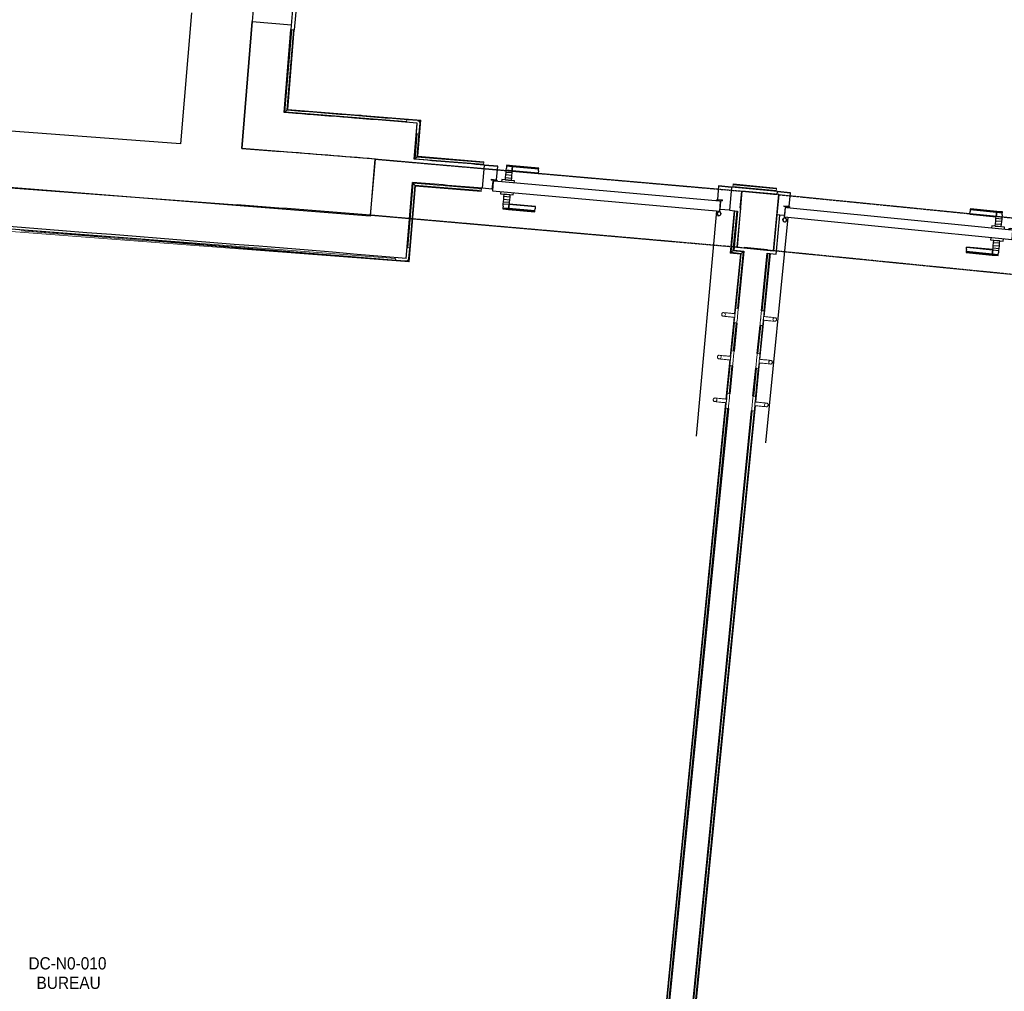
# Model space of a CAD drawing. Header units: millimetres. Extents: x -2845 to 74565, y -36590 to 13748.
# Tile 11 of 33: x 41794 to 45807, y -26512 to -22550. Entities that reach past the tile are written whole.
import ezdxf

# ---------------------------------------------------------------- set-up
doc = ezdxf.new("R2010")
doc.units = ezdxf.units.MM
doc.linetypes.add('Tiret', pattern=[2.5, 1.25, -1.25])
doc.linetypes.add('Tiret_2_', pattern=[2.5, 1.25, -1.25])
for name, color, linetype, lineweight in [('A-DETL-GENF', 7, 'Continuous', 18), ('A-DOOR', 7, 'Continuous', 25), ('A-FLOR', 7, 'Continuous', 25), ('A-FLOR-HRAL', 7, 'Continuous', 18), ('A-GLAZ', 7, 'Continuous', 25), ('A-WALL', 7, 'Continuous', 25), ('ESPACE', 7, 'Continuous', 30), ('I-WALL', 7, 'Continuous', 25), ('MOBILIER', 7, 'Continuous', 18), ('Q-SPCQ', 7, 'Continuous', 18)]:
    doc.layers.add(name, color=color, linetype=linetype, lineweight=lineweight)
doc.layers.add('A-DOOR-HDLN', color=5, linetype='Tiret', lineweight=25, true_color=0x0000ff)
doc.styles.add('Arial_3', font='arial.ttf', dxfattribs={"width": 0.9, "height": 50})

# ---------------------------------------------------------------- blocks, each defined once
blk = doc.blocks.new('Ouverture en rectangle - Ouverture en rectangle _100x207_-3508572-2021_015_1111_DCE_1_50_N0 FINI_CFO_AL SPE')
at = {"layer": 'A-DOOR-HDLN', "linetype": 'Tiret_2_'}
for p, q in [((-500, 115), (500, 115)), ((500, -115), (-500, -115))]:
    blk.add_line(p, q, dxfattribs=at)
blk = doc.blocks.new('Ouverture en rectangle - Ouverture en rectangle _150x207_-3217538-2021_015_1111_DCE_1_50_N0 FINI_CFO_AL SPE')
at = {"layer": 'A-DOOR-HDLN', "linetype": 'Tiret_2_'}
for p, q in [((-750, 115), (750, 115)), ((750, -115), (-750, -115))]:
    blk.add_line(p, q, dxfattribs=at)
blk = doc.blocks.new('B02_DC_STR_rvt-1-2021_015_1111_DCE_1_50_N0 FINI_CFO_AL SPE')
at = {"layer": 'A-WALL'}
for p, q in [((-10675.7, -22521.8), (-10720.2, -23056.8)), ((-10470.8, -23075.5), (-10427.8, -22557.4)), ((-10720.2, -23056.8), (-13655.2, -22837.2)), ((-13672.3, -23066.5), (-10489.9, -23304.7)), ((-9946.2, -23347.5), (-9926.2, -23118.4)), ((-8431.9, -23249.1), (-8451.9, -23478.2)), ((-8281.3, -23263.4), (-8431.9, -23249.1)), ((-8304.1, -23492.2), (-8281.3, -23263.4)), ((-8451.9, -23478.2), (-8304.1, -23492.2))]:
    blk.add_line(p, q, dxfattribs=at)
for radius, start, end in [(117983.7, 85.363219, 85.628539), (117753.7, 85.363931, 85.629269)]:
    blk.add_arc((-19463.8, -140716), radius, start, end, dxfattribs=at)
at = {"layer": 'A-DOOR', "color": 5, "lineweight": 25, "true_color": 0x0000ff}
for name, p, rotation in [('Ouverture en rectangle - Ouverture en rectangle _150x207_-3217538-2021_015_1111_DCE_1_50_N0 FINI_CFO_AL SPE', (-9189.1, -23298.3), 174.9989986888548), ('Ouverture en rectangle - Ouverture en rectangle _100x207_-3508572-2021_015_1111_DCE_1_50_N0 FINI_CFO_AL SPE', (-7795.2, -23427.3), 354.3185268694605)]:
    blk.add_blockref(name, p, dxfattribs=dict(at, rotation=rotation))
blk = doc.blocks.new('PRT_SIMPLE_HUI_58x68x48 - PRT_BOIS_1V_930x2040x40-V3-2021_015_1111_DCE_1_50_N0 FINI_CFO_AL SPE')
at = {"layer": 'A-DETL-GENF', "lineweight": 25}
h = blk.add_hatch(color=256, dxfattribs=at)
h.paths.add_polyline_path([(-496, -14.5), (-483.8, -12.8), (-484.4, -10.6), (-485.1, -11.7), (-496.1, -13.2), (-500.5, -13.6), (-500.5, -14.5)])
h.paths.add_polyline_path([(-485.1, -10.6), (-483.8, -9.7), (-488.8, -8), (-508.5, -8), (-508.5, -11.5), (-502, -11.5), (-502.1, -10.3), (-505.2, -10.3), (-505.2, -9.3), (-488.4, -9.4), (-485.2, -10.6)])
h = blk.add_hatch(color=256, dxfattribs=at)
h.paths.add_polyline_path([(430.5, -14.5), (430.4, -13.2), (425.8, -13.2), (415.1, -11.7), (413.8, -9.7), (413.8, -12.8), (426.2, -14.5)])
h.paths.add_polyline_path([(438.5, -11.5), (438.5, -8), (418.5, -8), (413.8, -9.7), (415.1, -10.6), (418.7, -9.3), (435.2, -9.3), (435.2, -10.3), (432, -10.5), (432, -11.5), (435.4, -11.5)])
at = {"layer": 'A-DETL-GENF'}
for p, q in [((-488.5, -8), (-508.5, -8)), ((-508.5, -8), (-508.5, -11.5)), ((-508.5, -11.5), (-502, -11.5)), ((-505.2, -10.3), (-505.2, -9.3)), ((-505.2, -9.3), (-488.7, -9.3)), ((-502, -10.3), (-505.2, -10.3)), ((-502, -11.5), (-502, -10.3)), ((-496.1, -13.2), (-500.5, -13.2)), ((-500.5, -13.2), (-500.5, -14.5)), ((-500.5, -14.5), (-496, -14.5)), ((-485.1, -11.7), (-496.1, -13.2)), ((-496, -14.5), (-483.8, -12.8)), ((-488.7, -9.3), (-485.1, -10.6)), ((-483.8, -9.7), (-488.5, -8)), ((-485.1, -10.6), (-485.1, -11.7)), ((-483.8, -12.8), (-483.8, -9.7)), ((418.5, -8), (413.8, -9.7)), ((413.8, -9.7), (413.8, -12.8)), ((413.8, -12.8), (426, -14.5)), ((415.1, -10.6), (418.7, -9.3)), ((415.1, -11.7), (415.1, -10.6)), ((426.1, -13.2), (415.1, -11.7)), ((438.5, -8), (418.5, -8)), ((418.7, -9.3), (435.2, -9.3)), ((426, -14.5), (430.5, -14.5)), ((430.5, -13.2), (426.1, -13.2)), ((430.5, -14.5), (430.5, -13.2)), ((435.2, -10.3), (432, -10.3)), ((432, -10.3), (432, -11.5)), ((432, -11.5), (438.5, -11.5)), ((435.2, -9.3), (435.2, -10.3)), ((438.5, -11.5), (438.5, -8))]:
    blk.add_line(p, q, dxfattribs=at)
at = {"layer": 'A-DOOR'}
for p, q in [((-427.1, 55), (-450.6, 55)), ((-450.6, 55), (-450.6, 54.5)), ((-450.6, 54.5), (-450.6, 50.4)), ((-427.1, 54.5), (-450.6, 54.5)), ((-450.6, 50.4), (-450.6, 43.3)), ((-427.1, 50.4), (-450.6, 50.4)), ((-450.6, 34), (-450.6, 43.3)), ((-319.6, 55), (-427.1, 55)), ((-427.1, 55), (-427.1, 54.5)), ((-427.1, 54.5), (-427.1, 55)), ((-427.1, 54.5), (-427.1, 50.4)), ((-319.6, 54.5), (-427.1, 54.5)), ((-427.1, 50.4), (-427.1, 54.5)), ((-427.1, 50.4), (-427.1, 43.3)), ((-319.6, 50.4), (-427.1, 50.4)), ((-427.1, 43.3), (-427.1, 50.4)), ((-427.1, 34), (-427.1, 43.3)), ((-427.1, 43.3), (-427.1, 34)), ((-319.6, 54.5), (-319.6, 55)), ((-319.6, 50.4), (-319.6, 54.5)), ((-319.6, 43.3), (-319.6, 50.4)), ((-319.6, 43.3), (-319.6, 34)), ((-450.6, 25.6), (-450.6, 34)), ((-427.1, 34), (-450.6, 34)), ((-450.6, 15.2), (-450.6, 25.6)), ((-427.1, 25.6), (-450.6, 25.6)), ((-450.6, 4.4), (-450.6, 15.2)), ((-427.1, 15.2), (-450.6, 15.2)), ((-450.6, -4), (-450.6, 4.4)), ((-450.6, 4.4), (-427.1, 4.4)), ((-427.1, 32.8), (-427.1, 34)), ((-319.6, 34), (-427.1, 34)), ((-427.1, 34), (-427.1, 25.6)), ((-427.1, 32.8), (-319.6, 32.8)), ((-427.1, 25.6), (-427.1, 15.2)), ((-427.1, 15.2), (-427.1, 4.4)), ((-427.1, 4.4), (-427.1, -4)), ((-319.6, 34), (-319.6, 32.8)), ((-499.5, -14.5), (-499.5, -54.5)), ((426, -14.5), (-496, -14.5)), ((-465.6, -5.5), (-465.6, -14.5)), ((-413.4, -5.5), (-465.6, -5.5)), ((-450.6, -4), (-450.6, -5)), ((-450.6, -5), (-427.1, -5)), ((-427.1, -5), (-427.1, -4)), ((-413.4, -14.5), (-413.4, -5.5)), ((430.5, -54.5), (430.5, -14.5)), ((-499.5, -54.5), (430.5, -54.5)), ((-465.6, -54.5), (-465.6, -63.5)), ((-465.6, -63.5), (-413.4, -63.5)), ((-427.1, -64), (-450.6, -64)), ((-450.6, -64), (-450.6, -65)), ((-450.6, -73.4), (-450.6, -65)), ((-450.6, -84.2), (-450.6, -73.4)), ((-427.1, -73.4), (-450.6, -73.4)), ((-427.1, -65), (-427.1, -64)), ((-427.1, -65), (-427.1, -73.4)), ((-427.1, -73.4), (-427.1, -84.2)), ((-413.4, -63.5), (-413.4, -54.5)), ((417, -54.5), (417, -977.5)), ((-450.6, -94.6), (-450.6, -84.2)), ((-450.6, -84.2), (-427.1, -84.2)), ((-450.6, -103), (-450.6, -94.6)), ((-450.6, -94.6), (-427.1, -94.6)), ((-450.6, -112.3), (-450.6, -103)), ((-450.6, -103), (-427.1, -103)), ((-450.6, -112.3), (-450.6, -119.4)), ((-450.6, -119.4), (-450.6, -123.5)), ((-450.6, -119.4), (-427.1, -119.4)), ((-427.1, -84.2), (-427.1, -94.6)), ((-427.1, -94.6), (-427.1, -103)), ((-427.1, -103), (-427.1, -101.8)), ((-319.6, -101.8), (-427.1, -101.8)), ((-427.1, -112.3), (-427.1, -103)), ((-427.1, -103), (-319.6, -103)), ((-427.1, -103), (-427.1, -112.3)), ((-427.1, -112.3), (-427.1, -119.4)), ((-427.1, -119.4), (-427.1, -112.3)), ((-427.1, -119.4), (-427.1, -123.5)), ((-427.1, -119.4), (-319.6, -119.4)), ((-427.1, -123.5), (-427.1, -119.4)), ((-319.6, -101.8), (-319.6, -103)), ((-319.6, -103), (-319.6, -112.3)), ((-319.6, -119.4), (-319.6, -112.3)), ((-319.6, -123.5), (-319.6, -119.4)), ((-450.6, -123.5), (-450.6, -124)), ((-450.6, -123.5), (-427.1, -123.5)), ((-450.6, -124), (-427.1, -124)), ((-427.1, -123.5), (-427.1, -124)), ((-427.1, -123.5), (-319.6, -123.5)), ((-427.1, -124), (-427.1, -123.5)), ((-427.1, -124), (-319.6, -124)), ((-319.6, -124), (-319.6, -123.5))]:
    blk.add_line(p, q, dxfattribs=at)
for radius, start, end in [(9.12, 155.8208, 180), (9.12, 180, 204.1792), (7.5, 360, 180), (7.5, 180, 360), (7.5, 180, 240), (7.5, 135, 165), (9.12, 111.9887, 120), (9.12, 240, 248.0113), (7.5, 60, 120), (7.5, 270, 0), (9.12, 60, 68.0113), (7.5, 0, 30), (9.12, 0, 24.1792)]:
    blk.add_arc((429, -65.5), radius, start, end, dxfattribs=at)
at = {"layer": 'Q-SPCQ'}
for p, q in [((430.5, -54.5), (403.5, -54.5)), ((430.5, -40.5), (430.5, -54.5))]:
    blk.add_line(p, q, dxfattribs=at)
blk = doc.blocks.new('PRT_SIMPLE_HUI_58x68x48 - PRT_BOIS_1V_930x2040x40-V4-2021_015_1111_DCE_1_50_N0 FINI_CFO_AL SPE')
at = {"layer": 'A-DETL-GENF', "lineweight": 25}
h = blk.add_hatch(color=256, dxfattribs=at)
h.paths.add_polyline_path([(-500.5, 14.5), (-500.4, 13.2), (-495.8, 13.2), (-485.1, 11.7), (-483.8, 9.7), (-483.8, 12.8), (-496.2, 14.5)])
h.paths.add_polyline_path([(-508.5, 11.5), (-508.5, 8), (-488.5, 8), (-483.8, 9.7), (-485.1, 10.6), (-488.7, 9.3), (-505.2, 9.3), (-505.2, 10.2), (-502, 10.6), (-502, 11.5), (-505.5, 11.5)])
h = blk.add_hatch(color=256, dxfattribs=at)
h.paths.add_polyline_path([(426, 14.5), (413.8, 12.8), (414.4, 10.5), (415.3, 11.7), (426.1, 13.2), (430.5, 13.6), (430.5, 14.5)])
h.paths.add_polyline_path([(415.1, 10.6), (413.8, 9.7), (418.9, 8), (438.5, 8), (438.5, 11.5), (432, 11.5), (432.1, 10.2), (435.2, 10.2), (435.2, 9.3), (418.4, 9.4), (415.2, 10.6)])
at = {"layer": 'A-DETL-GENF'}
for p, q in [((-508.5, 11.5), (-502, 11.5)), ((-508.5, 8), (-508.5, 11.5)), ((-488.5, 8), (-508.5, 8)), ((-505.2, 10.2), (-505.2, 9.3)), ((-502, 10.2), (-505.2, 10.2)), ((-505.2, 9.3), (-488.7, 9.3)), ((-502, 11.5), (-502, 10.2)), ((-500.5, 14.5), (-496, 14.5)), ((-500.5, 13.2), (-500.5, 14.5)), ((-496.1, 13.2), (-500.5, 13.2)), ((-485.1, 11.7), (-496.1, 13.2)), ((-496, 14.5), (-483.8, 12.8)), ((-488.7, 9.3), (-485.1, 10.6)), ((-483.8, 9.7), (-488.5, 8)), ((-485.1, 10.6), (-485.1, 11.7)), ((-483.8, 12.8), (-483.8, 9.7)), ((413.8, 12.8), (426, 14.5)), ((413.8, 9.7), (413.8, 12.8)), ((418.5, 8), (413.8, 9.7)), ((426.1, 13.2), (415.1, 11.7)), ((415.1, 11.7), (415.1, 10.6)), ((415.1, 10.6), (418.7, 9.3)), ((438.5, 8), (418.5, 8)), ((418.7, 9.3), (435.2, 9.3)), ((426, 14.5), (430.5, 14.5)), ((430.5, 13.2), (426.1, 13.2)), ((430.5, 14.5), (430.5, 13.2)), ((432, 11.5), (438.5, 11.5)), ((432, 10.2), (432, 11.5)), ((435.2, 10.2), (432, 10.2)), ((435.2, 9.3), (435.2, 10.2)), ((438.5, 11.5), (438.5, 8))]:
    blk.add_line(p, q, dxfattribs=at)
at = {"layer": 'A-DOOR'}
for p, q in [((417, 54.5), (417, 977.5)), ((-427.1, 124), (-450.6, 124)), ((-450.6, 124), (-450.6, 123.5)), ((-450.6, 123.5), (-450.6, 119.4)), ((-427.1, 123.5), (-450.6, 123.5)), ((-319.6, 124), (-427.1, 124)), ((-427.1, 124), (-427.1, 123.5)), ((-427.1, 123.5), (-427.1, 124)), ((-427.1, 123.5), (-427.1, 119.4)), ((-319.6, 123.5), (-427.1, 123.5)), ((-427.1, 119.4), (-427.1, 123.5)), ((-319.6, 123.5), (-319.6, 124)), ((-319.6, 119.4), (-319.6, 123.5)), ((-450.6, 119.4), (-450.6, 112.3)), ((-427.1, 119.4), (-450.6, 119.4)), ((-450.6, 103), (-450.6, 112.3)), ((-450.6, 94.6), (-450.6, 103)), ((-427.1, 103), (-450.6, 103)), ((-450.6, 84.2), (-450.6, 94.6)), ((-427.1, 94.6), (-450.6, 94.6)), ((-450.6, 73.4), (-450.6, 84.2)), ((-427.1, 84.2), (-450.6, 84.2)), ((-427.1, 119.4), (-427.1, 112.3)), ((-319.6, 119.4), (-427.1, 119.4)), ((-427.1, 112.3), (-427.1, 119.4)), ((-427.1, 103), (-427.1, 112.3)), ((-427.1, 112.3), (-427.1, 103)), ((-427.1, 101.8), (-427.1, 103)), ((-319.6, 103), (-427.1, 103)), ((-427.1, 103), (-427.1, 94.6)), ((-427.1, 101.8), (-319.6, 101.8)), ((-427.1, 94.6), (-427.1, 84.2)), ((-427.1, 84.2), (-427.1, 73.4)), ((-319.6, 112.3), (-319.6, 119.4)), ((-319.6, 112.3), (-319.6, 103)), ((-319.6, 103), (-319.6, 101.8)), ((-499.5, 54.5), (430.5, 54.5)), ((-499.5, 14.5), (-499.5, 54.5)), ((-465.6, 63.5), (-465.6, 54.5)), ((-413.4, 63.5), (-465.6, 63.5)), ((-450.6, 65), (-450.6, 73.4)), ((-450.6, 73.4), (-427.1, 73.4)), ((-450.6, 65), (-450.6, 64)), ((-450.6, 64), (-427.1, 64)), ((-427.1, 73.4), (-427.1, 65)), ((-427.1, 64), (-427.1, 65)), ((-413.4, 54.5), (-413.4, 63.5)), ((430.5, 54.5), (430.5, 14.5)), ((426, 14.5), (-496, 14.5)), ((-465.6, 14.5), (-465.6, 5.5)), ((-465.6, 5.5), (-413.4, 5.5)), ((-427.1, 5), (-450.6, 5)), ((-450.6, 5), (-450.6, 4)), ((-450.6, -4.4), (-450.6, 4)), ((-427.1, 4), (-427.1, 5)), ((-427.1, 4), (-427.1, -4.4)), ((-413.4, 5.5), (-413.4, 14.5)), ((-450.6, -15.2), (-450.6, -4.4)), ((-427.1, -4.4), (-450.6, -4.4)), ((-450.6, -25.6), (-450.6, -15.2)), ((-450.6, -15.2), (-427.1, -15.2)), ((-450.6, -34), (-450.6, -25.6)), ((-450.6, -25.6), (-427.1, -25.6)), ((-450.6, -43.3), (-450.6, -34)), ((-450.6, -34), (-427.1, -34)), ((-427.1, -4.4), (-427.1, -15.2)), ((-427.1, -15.2), (-427.1, -25.6)), ((-427.1, -25.6), (-427.1, -34)), ((-427.1, -34), (-427.1, -32.8)), ((-319.6, -32.8), (-427.1, -32.8)), ((-427.1, -43.3), (-427.1, -34)), ((-427.1, -34), (-319.6, -34)), ((-427.1, -34), (-427.1, -43.3)), ((-319.6, -32.8), (-319.6, -34)), ((-319.6, -34), (-319.6, -43.3)), ((-450.6, -43.3), (-450.6, -50.4)), ((-450.6, -50.4), (-450.6, -54.5)), ((-450.6, -50.4), (-427.1, -50.4)), ((-450.6, -54.5), (-450.6, -55)), ((-450.6, -54.5), (-427.1, -54.5)), ((-450.6, -55), (-427.1, -55)), ((-427.1, -43.3), (-427.1, -50.4)), ((-427.1, -50.4), (-427.1, -43.3)), ((-427.1, -50.4), (-427.1, -54.5)), ((-427.1, -50.4), (-319.6, -50.4)), ((-427.1, -54.5), (-427.1, -50.4)), ((-427.1, -54.5), (-427.1, -55)), ((-427.1, -54.5), (-319.6, -54.5)), ((-427.1, -55), (-427.1, -54.5)), ((-427.1, -55), (-319.6, -55)), ((-319.6, -50.4), (-319.6, -43.3)), ((-319.6, -54.5), (-319.6, -50.4)), ((-319.6, -55), (-319.6, -54.5))]:
    blk.add_line(p, q, dxfattribs=at)
for radius, start, end in [(9.12, 155.8208, 180), (9.12, 180, 204.1792), (7.5, 360, 180), (7.5, 120, 180), (7.5, 180, 360), (7.5, 195, 225), (9.12, 111.9887, 120), (9.12, 240, 248.0113), (7.5, 240, 300), (7.5, 0, 90), (9.12, 291.9887, 300), (7.5, 330, 0), (9.12, 335.8208, 0)]:
    blk.add_arc((429, 65.5), radius, start, end, dxfattribs=at)
at = {"layer": 'Q-SPCQ'}
for p, q in [((430.5, 54.5), (403.5, 54.5)), ((430.5, 40.5), (430.5, 54.5))]:
    blk.add_line(p, q, dxfattribs=at)
blk = doc.blocks.new('Garde-corps - Garde-corps-508221-2021_015_1111_DCE_1_50_N0 FINI_CFO_AL SPE')
at = {"layer": 'A-FLOR-HRAL'}
for p, q in [((-10294.8, -22925.5), (-10267, -22590.8)), ((-10287.1, -22919), (-10259.9, -22591.4)), ((-10285.3, -22917.4), (-10258.2, -22591.5)), ((-10283.5, -22915.9), (-10256.6, -22591.7)), ((-10230.2, -22933.6), (-10298.1, -22928.3)), ((-9797.4, -22965.4), (-10294.8, -22925.5)), ((-9741, -22959.4), (-10283.5, -22915.9)), ((-10074.4, -22942.9), (-10244, -22929.5)), ((-9984.2, -22939.6), (-10012.2, -22937.4)), ((-9800.1, -22965.1), (-9972.7, -22951.1)), ((-9754.7, -23108.6), (-9742.7, -22960.9)), ((-9744.6, -22962.5), (-9753.8, -22961.8)), ((-9752.9, -23107.1), (-9741, -22959.4)), ((-9744.6, -22962.5), (-9747.5, -22965)), ((-9745.4, -22971.7), (-9744.6, -22962.5)), ((-9764.3, -23116.8), (-9756, -23014.2)), ((-9756.6, -23110.2), (-9748.7, -23012.4)), ((-9756.6, -23110.2), (-9764.3, -23116.8)), ((-9484.5, -23132.3), (-9756.6, -23110.2)), ((-9484.3, -23130.6), (-9754.7, -23108.6)), ((-9484.2, -23128.9), (-9752.9, -23107.1)), ((-9485.1, -23139.4), (-9764.3, -23116.8)), ((-9485.3, -23142.4), (-9485.1, -23139.4)), ((-9484.5, -23132.3), (-9485.1, -23139.4)), ((-9484.3, -23130.6), (-9484.5, -23132.3)), ((-9484.3, -23130.6), (-9484.2, -23128.9))]:
    blk.add_line(p, q, dxfattribs=at)
at = {"layer": 'A-FLOR-HRAL', "flags": 128}
for points in [[(-10294.8, -22925.5), (-10295, -22925.6), (-10295.3, -22925.9), (-10295.7, -22926.3), (-10296.3, -22926.8), (-10296.8, -22927.3), (-10297.5, -22927.8), (-10298.1, -22928.3)], [(-10287.1, -22919), (-10291, -22922.3), (-10294.8, -22925.5)], [(-10283.5, -22915.9), (-10283.5, -22915.9), (-10283.6, -22916), (-10283.7, -22916.1), (-10283.9, -22916.3), (-10284.2, -22916.5), (-10284.4, -22916.7), (-10284.6, -22916.9), (-10284.8, -22917), (-10285.1, -22917.2), (-10285.3, -22917.4)]]:
    blk.add_lwpolyline(points, dxfattribs=at)
at = {"layer": 'A-FLOR-HRAL'}
for radius, start, end in [(118153.9, 85.305798, 85.545501), (118155.6, 85.280726, 85.544652), (118143.7, 85.364067, 85.484446)]:
    blk.add_arc((-19463.8, -140716), radius, start, end, dxfattribs=at)
for points, knots in [([(-9741, -22959.4), (-9741, -22959.4), (-9741, -22959.4), (-9741.1, -22959.5), (-9741.2, -22959.6), (-9741.3, -22959.7), (-9741.5, -22959.9), (-9741.6, -22960), (-9741.9, -22960.2), (-9742.1, -22960.4), (-9742.3, -22960.5), (-9742.5, -22960.7), (-9742.6, -22960.9), (-9742.7, -22960.9)], [0.075, 0.075, 0.075, 0.075, 0.15, 0.2125, 0.275, 0.35, 0.425, 0.5, 0.6, 0.7, 0.775, 0.85, 1, 1, 1, 1]), ([(-9752.9, -23107.1), (-9752.9, -23107.1), (-9753, -23107.2), (-9753.1, -23107.3), (-9753.3, -23107.4), (-9753.4, -23107.6), (-9753.6, -23107.7), (-9753.8, -23107.8), (-9753.9, -23107.9), (-9754, -23108), (-9754.1, -23108.2), (-9754.3, -23108.3), (-9754.4, -23108.4), (-9754.6, -23108.5), (-9754.7, -23108.6), (-9754.7, -23108.6)], [0.1, 0.1, 0.1, 0.1, 0.2, 0.3, 0.4, 0.475, 0.55, 0.6, 0.65, 0.7, 0.75, 0.8, 0.85, 0.9, 1, 1, 1, 1]), ([(-9764.3, -23116.8), (-9764.3, -23116.8), (-9764.3, -23116.8), (-9764.5, -23117), (-9764.7, -23117.1), (-9764.9, -23117.3), (-9765.1, -23117.4), (-9765.3, -23117.6), (-9765.5, -23117.8), (-9765.8, -23118.1), (-9766.1, -23118.3), (-9766.3, -23118.5), (-9766.5, -23118.7), (-9766.7, -23118.8)], [0, 0, 0, 0, 0.1666667, 0.25, 0.3333333, 0.4166667, 0.4583333, 0.5, 0.5833333, 0.6666667, 0.7083333, 0.75, 0.8333333, 0.8333333, 0.8333333, 0.8333333])]:
    blk.add_open_spline(points, degree=3, knots=knots, dxfattribs=at)
blk = doc.blocks.new('Garde-corps - Garde-corps-508649-2021_015_1111_DCE_1_50_N0 FINI_CFO_AL SPE')
at = {"layer": 'A-FLOR-HRAL'}
for p, q in [((-8469.1, -23230), (-8469.4, -23233)), ((-8469.1, -23230), (-8468.4, -23223)), ((-8292, -23246.8), (-8469.1, -23230)), ((-8468.4, -23223), (-8468.2, -23221.2)), ((-8291.3, -23239.7), (-8468.4, -23223)), ((-8468.1, -23219.6), (-8468.2, -23221.2)), ((-8291.2, -23237.9), (-8468.2, -23221.2)), ((-8291, -23236.3), (-8468.1, -23219.6)), ((-8292.3, -23249.7), (-8292, -23246.8)), ((-8291.3, -23239.7), (-8292, -23246.8)), ((-8291.2, -23237.9), (-8291.3, -23239.7)), ((-8291.2, -23237.9), (-8291, -23236.3))]:
    blk.add_line(p, q, dxfattribs=at)
blk = doc.blocks.new('Garde-corps - Garde-corps-510088-2021_015_1111_DCE_1_50_N0 FINI_CFO_AL SPE')
at = {"layer": 'A-FLOR-HRAL'}
for p, q in [((-8349.4, -23737.2), (-8326.2, -23502.7)), ((-8342.8, -23760.5), (-8317.3, -23503.6)), ((-8342.4, -23738.5), (-8319.1, -23503.4)), ((-8341.2, -23760.6), (-8315.7, -23503.7)), ((-8360.1, -23934.6), (-8344.3, -23775.4)), ((-8358.5, -23934.8), (-8342.7, -23775.5)), ((-8366.7, -23911.3), (-8355.4, -23796.9)), ((-8359.7, -23912.7), (-8348.2, -23796.9)), ((-8377.4, -24108.8), (-8361.6, -23949.5)), ((-8375.7, -24108.9), (-8359.9, -23949.7)), ((-8384, -24085.5), (-8372.6, -23971)), ((-8377, -24086.8), (-8365.5, -23971.1)), ((-8937, -29660.7), (-8389.9, -24145.2)), ((-8929.2, -29654.3), (-8382.7, -24145.2)), ((-8927.3, -29652.7), (-8378.9, -24123.7)), ((-8925.5, -29651.2), (-8377.2, -24123.8))]:
    blk.add_line(p, q, dxfattribs=at)
blk = doc.blocks.new('Garde-corps - Garde-corps-510192-2021_015_1111_DCE_1_50_N0 FINI_CFO_AL SPE')
at = {"layer": 'A-FLOR-HRAL'}
for p, q in [((-9793.8, -23480.5), (-9772.4, -23216.7)), ((-9791, -23534.4), (-9765.8, -23224.4)), ((-9789.4, -23536.3), (-9764.3, -23226.3)), ((-9787.9, -23538), (-9762.7, -23228.1)), ((-9772.4, -23216.7), (-9494, -23240)), ((-9772.4, -23216.7), (-9763.1, -23217.5)), ((-9762.7, -23228.1), (-9494.9, -23250.5)), ((-9503.3, -23239.2), (-9494, -23240)), ((-9494.8, -23248.9), (-9494.9, -23250.5)), ((-9494.8, -23248.9), (-9494.6, -23247.1)), ((-9494.6, -23247.1), (-9494, -23240)), ((-9494, -23240), (-9493.8, -23237)), ((-13001.8, -23280.8), (-9843.9, -23523.1)), ((-12992, -23292), (-9787.9, -23538)), ((-8464, -23329), (-8480.2, -23501.6)), ((-8462.4, -23329.1), (-8478.4, -23500.1)), ((-8460.6, -23329.3), (-8476.5, -23498.5)), ((-8453.5, -23330), (-8468.8, -23492.2)), ((-8480.2, -23501.6), (-8438.5, -23505.7)), ((-8478.4, -23500.1), (-8436.7, -23504.2)), ((-8476.5, -23498.5), (-8468.8, -23492.2)), ((-8476.5, -23498.5), (-8434.8, -23502.7)), ((-8468.8, -23492.2), (-8427, -23496.3)), ((-8438.5, -23505.7), (-8462.6, -23748.6)), ((-8436.7, -23504.2), (-8461, -23748.7)), ((-8434.8, -23502.7), (-8457.1, -23727.1)), ((-8427, -23496.3), (-8449.9, -23727.2)), ((-8434.8, -23502.7), (-8427, -23496.3)), ((-9791, -23534.4), (-9794, -23530.9)), ((-8464.1, -23763.5), (-8479.9, -23922.7)), ((-8462.5, -23763.7), (-8478.3, -23922.9)), ((-8462.9, -23785.6), (-8474.4, -23901.3)), ((-8455.9, -23786.9), (-8467.2, -23901.4)), ((-8481.4, -23937.6), (-8497.2, -24096.9)), ((-8479.7, -23937.8), (-8495.5, -24097)), ((-8480.2, -23959.7), (-8491.6, -24075.4)), ((-8473.1, -23961.1), (-8484.5, -24075.5)), ((-8498.7, -24111.8), (-9046.9, -29639.2)), ((-8497, -24112), (-9045.4, -29641)), ((-8497.4, -24133.9), (-9043.9, -29642.9)), ((-8490.4, -24135.2), (-9037.5, -29650.7))]:
    blk.add_line(p, q, dxfattribs=at)
at = {"layer": 'A-FLOR-HRAL', "flags": 128}
for points in [[(-9765.8, -23224.4), (-9769.1, -23220.6), (-9772.4, -23216.7)], [(-9787.9, -23538), (-9787.9, -23538), (-9788, -23537.9), (-9788.1, -23537.8), (-9788.3, -23537.6), (-9788.4, -23537.4), (-9788.6, -23537.1), (-9788.8, -23536.9), (-9789, -23536.7), (-9789.2, -23536.5), (-9789.4, -23536.3)]]:
    blk.add_lwpolyline(points, dxfattribs=at)
at = {"layer": 'A-FLOR-HRAL'}
for centre, radius, start, end in [((-19463.8, -140716), 117891.1, 85.149101, 85.281386), ((-19463.8, -140716), 117889.4, 85.149101, 85.280538), ((-19463.8, -140716), 117887.7, 85.149101, 85.279742), ((-29991.5, -265654.3), 242961.1, 85.230746, 85.988589), ((-29991.5, -265654.3), 242957.8, 85.229948, 85.604054), ((-29991.5, -265654.3), 242959.4, 85.230335, 85.456227)]:
    blk.add_arc(centre, radius, start, end, dxfattribs=at)
for points, knots in [([(-9772.4, -23216.7), (-9772.4, -23216.7), (-9772.4, -23216.7), (-9772.4, -23216.7), (-9772.5, -23216.6), (-9772.5, -23216.5), (-9772.6, -23216.5), (-9772.7, -23216.4), (-9772.7, -23216.3), (-9772.8, -23216.2), (-9772.9, -23216.1), (-9773, -23216), (-9773.1, -23215.8), (-9773.2, -23215.7), (-9773.3, -23215.6), (-9773.5, -23215.4), (-9773.6, -23215.3), (-9773.7, -23215.2), (-9773.9, -23215), (-9774.2, -23214.6), (-9774.6, -23214.1), (-9774.9, -23213.7), (-9775.1, -23213.5)], [0, 0, 0, 0, 0.071429, 0.107143, 0.142857, 0.178571, 0.214286, 0.25, 0.285714, 0.321429, 0.357143, 0.392857, 0.428571, 0.464286, 0.5, 0.535714, 0.571429, 0.607143, 0.642857, 0.714286, 0.857143, 1, 1, 1, 1]), ([(-9762.7, -23228.1), (-9762.7, -23228.1), (-9762.8, -23228), (-9762.8, -23228), (-9762.9, -23227.9), (-9763, -23227.7), (-9763.2, -23227.6), (-9763.3, -23227.4), (-9763.5, -23227.2), (-9763.7, -23227), (-9763.9, -23226.8), (-9764, -23226.5), (-9764.2, -23226.4), (-9764.3, -23226.3)], [0.075, 0.075, 0.075, 0.075, 0.15, 0.2125, 0.275, 0.35, 0.425, 0.5, 0.6, 0.7, 0.775, 0.85, 1, 1, 1, 1]), ([(-8480.2, -23501.6), (-8480.2, -23501.6), (-8480.2, -23501.5), (-8480.1, -23501.4), (-8479.9, -23501.3), (-8479.7, -23501.2), (-8479.5, -23501), (-8479.4, -23500.9), (-8479.3, -23500.8), (-8479.1, -23500.7), (-8479, -23500.6), (-8478.9, -23500.5), (-8478.7, -23500.4), (-8478.6, -23500.2), (-8478.5, -23500.2), (-8478.4, -23500.1)], [0.1, 0.1, 0.1, 0.1, 0.2, 0.3, 0.4, 0.475, 0.55, 0.6, 0.65, 0.7, 0.75, 0.8, 0.85, 0.9, 1, 1, 1, 1]), ([(-8468.8, -23492.2), (-8468.8, -23492.1), (-8468.7, -23492.1), (-8468.5, -23492), (-8468.3, -23491.8), (-8468.1, -23491.6), (-8468, -23491.5), (-8467.8, -23491.3), (-8467.5, -23491.1), (-8467.2, -23490.9), (-8467, -23490.7), (-8466.7, -23490.4), (-8466.2, -23490), (-8465.8, -23489.7), (-8465.5, -23489.5)], [0, 0, 0, 0, 0.166667, 0.25, 0.333333, 0.416667, 0.458333, 0.5, 0.583333, 0.666667, 0.708333, 0.75, 0.833333, 1, 1, 1, 1]), ([(-8438.5, -23505.7), (-8438.5, -23505.7), (-8438.5, -23505.7), (-8438.4, -23505.6), (-8438.2, -23505.4), (-8438, -23505.3), (-8437.9, -23505.2), (-8437.7, -23505), (-8437.6, -23504.9), (-8437.4, -23504.8), (-8437.3, -23504.7), (-8437.2, -23504.6), (-8437.1, -23504.5), (-8436.9, -23504.4), (-8436.8, -23504.3), (-8436.7, -23504.2)], [0.1, 0.1, 0.1, 0.1, 0.2, 0.3, 0.4, 0.475, 0.55, 0.6, 0.65, 0.7, 0.75, 0.8, 0.85, 0.9, 1, 1, 1, 1]), ([(-8427, -23496.3), (-8427, -23496.3), (-8427, -23496.2), (-8426.8, -23496.1), (-8426.6, -23495.9), (-8426.4, -23495.8), (-8426.2, -23495.6), (-8426, -23495.5), (-8425.8, -23495.2), (-8425.5, -23495), (-8425.2, -23494.8), (-8424.9, -23494.6), (-8424.5, -23494.2), (-8424, -23493.8), (-8423.8, -23493.6)], [0, 0, 0, 0, 0.166667, 0.25, 0.333333, 0.416667, 0.458333, 0.5, 0.583333, 0.666667, 0.708333, 0.75, 0.833333, 1, 1, 1, 1])]:
    blk.add_open_spline(points, degree=3, knots=knots, dxfattribs=at)
blk = doc.blocks.new('61_CADRE HABILLAGE MEUNUISERIE - 0_65x1_01-528671-2021_015_1111_DCE_1_50_N0 FINI_CFO_AL SPE')
at = {"layer": 'A-GLAZ'}
for p, q in [((340, 160), (-340, 160)), ((-340, 160), (-340, 0)), ((340, 160), (340, 0)), ((360, 0), (-360, 0)), ((-360, 0), (-360, -15)), ((360, 0), (360, -15)), ((-360, -15), (360, -15))]:
    blk.add_line(p, q, dxfattribs=at)
blk = doc.blocks.new('1010_PROTECTION  D_ANGLE - 1010_PROTECTION  D_ANGLE-534363-2021_015_1111_DCE_1_50_N0 FINI_CFO_AL SPE')
at = {"layer": 'Q-SPCQ'}
for p, q in [((-10, 40), (-10, 0)), ((0, 0), (0, 40)), ((40, 0), (0, 0)), ((0, -10), (40, -10))]:
    blk.add_line(p, q, dxfattribs=at)
for centre, radius, start, end in [((-5, 40), 5, 360, 180), ((0, 0), 10, 180, 270), ((40, -5), 5, 270, 90)]:
    blk.add_arc(centre, radius, start, end, dxfattribs=at)
blk = doc.blocks.new('72_PATERE_HEWI SERIE 477 - Colour - 92 Anthracite grey-566101-2021_015_1111_DCE_1_50_N0 FINI_CFO_AL SPE')
at = {"layer": 'A-DETL-GENF'}
for p, q in [((-10398.4, -18776.9), (-10398.6, -18778.1)), ((-10398.6, -18778.1), (-10398.6, -18779.4)), ((-10398.6, -18779.4), (-10398.4, -18780.7)), ((-10397.9, -18775.6), (-10398.4, -18776.9)), ((-10397.3, -18774.5), (-10397.9, -18775.6)), ((-10396.4, -18773.5), (-10397.3, -18774.5)), ((-10395.4, -18772.7), (-10396.4, -18773.5)), ((-10394.3, -18772), (-10395.4, -18772.7)), ((-10392.6, -18771.5), (-10394.3, -18772)), ((-10391.1, -18771.4), (-10392.6, -18771.5)), ((-10384.9, -18772), (-10391.1, -18771.4)), ((-10391.1, -18771.4), (-10387.7, -18772.2)), ((-10387.7, -18772.2), (-10391.1, -18771.4)), ((-10387.7, -18772.2), (-10385.4, -18774.1)), ((-10385.4, -18774.1), (-10387.7, -18772.2)), ((-10385.4, -18774.1), (-10384, -18776.8)), ((-10384, -18776.8), (-10385.4, -18774.1)), ((-10381.2, -18772.3), (-10384.9, -18772)), ((-10383.7, -18779.6), (-10384.5, -18782.3)), ((-10384.5, -18782.3), (-10383.7, -18779.6)), ((-10384, -18776.8), (-10383.7, -18779.6)), ((-10383.7, -18779.6), (-10384, -18776.8)), ((-10374.6, -18773), (-10381.2, -18772.3)), ((-10370.3, -18773.4), (-10374.6, -18773)), ((-10365.9, -18773.9), (-10370.3, -18773.4)), ((-10361.6, -18774.3), (-10365.9, -18773.9)), ((-10357.2, -18774.7), (-10361.6, -18774.3)), ((-10352.9, -18775.2), (-10357.2, -18774.7)), ((-10348.5, -18775.6), (-10352.9, -18775.2)), ((-10344.2, -18776), (-10348.5, -18775.6)), ((-10343.6, -18770.8), (-10345.1, -18785.5)), ((-10344.6, -18780.8), (-10344.4, -18778.2)), ((-10344.4, -18778.2), (-10344.2, -18776)), ((-10342.8, -18762.6), (-10343.6, -18770.8)), ((-10342.3, -18757.7), (-10342.8, -18762.6)), ((-10342.2, -18756.2), (-10342.3, -18757.7)), ((-10342.1, -18755.1), (-10342.2, -18756.2)), ((-10340.4, -18753.8), (-10342.1, -18755.1)), ((-10331, -18754.7), (-10340.4, -18753.8)), ((-10333.7, -18782.1), (-10333.3, -18778.3)), ((-10333.3, -18778.3), (-10332.9, -18774.4)), ((-10332.9, -18774.4), (-10332.6, -18770.7)), ((-10332.6, -18770.7), (-10332.2, -18767.2)), ((-10332.2, -18767.2), (-10331.8, -18762.8)), ((-10331.8, -18762.8), (-10331, -18754.7)), ((-10398.4, -18780.7), (-10398, -18782)), ((-10398, -18782), (-10397.4, -18783.1)), ((-10397.4, -18783.1), (-10396.5, -18784.1)), ((-10396.5, -18784.1), (-10395.5, -18785)), ((-10395.5, -18785), (-10394.4, -18785.6)), ((-10394.4, -18785.6), (-10393.3, -18786.1)), ((-10393.3, -18786.1), (-10391.9, -18786.3)), ((-10389.1, -18786.1), (-10391.9, -18786.3)), ((-10391.9, -18786.3), (-10389.1, -18786.1)), ((-10391.9, -18786.3), (-10386.3, -18786.9)), ((-10386.4, -18784.7), (-10389.1, -18786.1)), ((-10389.1, -18786.1), (-10386.4, -18784.7)), ((-10384.5, -18782.3), (-10386.4, -18784.7)), ((-10386.4, -18784.7), (-10384.5, -18782.3)), ((-10386.3, -18786.9), (-10382.7, -18787.3)), ((-10382.7, -18787.3), (-10376.1, -18787.9)), ((-10376.1, -18787.9), (-10371.8, -18788.3)), ((-10371.8, -18788.3), (-10367.4, -18788.8)), ((-10367.4, -18788.8), (-10363.1, -18789.2)), ((-10363.1, -18789.2), (-10358.7, -18789.6)), ((-10358.7, -18789.6), (-10354.3, -18790.1)), ((-10354.3, -18790.1), (-10350, -18790.5)), ((-10350, -18790.5), (-10345.6, -18790.9)), ((-10347.6, -18810.7), (-10347.7, -18811.7)), ((-10347.7, -18811.7), (-10346.4, -18813.5)), ((-10347.5, -18809.8), (-10347.6, -18810.7)), ((-10347.2, -18806.7), (-10347.5, -18809.8)), ((-10346.8, -18802.5), (-10347.2, -18806.7)), ((-10346.4, -18799), (-10346.8, -18802.5)), ((-10346.1, -18795.2), (-10346.4, -18799)), ((-10346.4, -18813.5), (-10341.6, -18813.9)), ((-10345.7, -18791.4), (-10346.1, -18795.2)), ((-10345.1, -18785.5), (-10345.7, -18791.4)), ((-10345.6, -18790.9), (-10345.4, -18788.8)), ((-10345.4, -18788.8), (-10345.2, -18786.1)), ((-10345.2, -18786.1), (-10344.9, -18783.5)), ((-10344.9, -18783.5), (-10344.6, -18780.8)), ((-10341.6, -18813.9), (-10336.9, -18814.4)), ((-10336.9, -18814.4), (-10336.2, -18807.6)), ((-10336.2, -18807.6), (-10335.8, -18803.7)), ((-10335.8, -18803.7), (-10334.8, -18793.4)), ((-10334.8, -18793.4), (-10334.4, -18789.6)), ((-10334.4, -18789.6), (-10334.2, -18787)), ((-10334.2, -18787), (-10333.9, -18784.6)), ((-10333.9, -18784.6), (-10333.7, -18782.1))]:
    blk.add_line(p, q, dxfattribs=at)
blk = doc.blocks.new('72_PATERE_HEWI SERIE 477 - Colour - 92 Anthracite grey-568995-2021_015_1111_DCE_1_50_N0 FINI_CFO_AL SPE')
at = {"layer": 'A-DETL-GENF'}
for p, q in [((-10238, -18780.1), (-10238.4, -18783.8)), ((-10237.7, -18776.6), (-10238, -18780.1)), ((-10237.2, -18772.2), (-10237.7, -18776.6)), ((-10236.4, -18764.1), (-10237.2, -18772.2)), ((-10227, -18765), (-10236.4, -18764.1)), ((-10227.2, -18782.3), (-10226.4, -18774.1)), ((-10225.6, -18766.7), (-10227, -18765)), ((-10226.4, -18774.1), (-10225.9, -18769.3)), ((-10225.9, -18769.3), (-10225.7, -18767.8)), ((-10225.7, -18767.8), (-10225.6, -18766.7)), ((-10241.7, -18817), (-10242.4, -18823.8)), ((-10241.3, -18813.1), (-10241.7, -18817)), ((-10240.3, -18802.8), (-10241.3, -18813.1)), ((-10239.9, -18798.9), (-10240.3, -18802.8)), ((-10239.6, -18796.4), (-10239.9, -18798.9)), ((-10239.4, -18793.9), (-10239.6, -18796.4)), ((-10239.1, -18791.5), (-10239.4, -18793.9)), ((-10238.8, -18787.6), (-10239.1, -18791.5)), ((-10238.4, -18783.8), (-10238.8, -18787.6)), ((-10231.1, -18821.4), (-10230.7, -18818.2)), ((-10230.7, -18818.2), (-10230.3, -18814)), ((-10230.3, -18814), (-10230, -18810.6)), ((-10230, -18810.6), (-10229.6, -18806.8)), ((-10229.6, -18806.8), (-10229.2, -18802.9)), ((-10229.2, -18802.9), (-10228.6, -18797)), ((-10229, -18800.3), (-10229.2, -18802.5)), ((-10229.2, -18802.5), (-10224.8, -18802.9)), ((-10228.7, -18797.7), (-10229, -18800.3)), ((-10228.4, -18795), (-10228.7, -18797.7)), ((-10228.6, -18797), (-10227.2, -18782.3)), ((-10228.2, -18792.4), (-10228.4, -18795)), ((-10227.9, -18789.7), (-10228.2, -18792.4)), ((-10227.7, -18787.6), (-10227.9, -18789.7)), ((-10223.4, -18788), (-10227.7, -18787.6)), ((-10224.8, -18802.9), (-10220.5, -18803.3)), ((-10219, -18788.4), (-10223.4, -18788)), ((-10220.5, -18803.3), (-10216.1, -18803.8)), ((-10214.6, -18788.9), (-10219, -18788.4)), ((-10216.1, -18803.8), (-10211.8, -18804.2)), ((-10210.3, -18789.3), (-10214.6, -18788.9)), ((-10211.8, -18804.2), (-10207.4, -18804.6)), ((-10205.9, -18789.7), (-10210.3, -18789.3)), ((-10207.4, -18804.6), (-10203.1, -18805.1)), ((-10201.6, -18790.2), (-10205.9, -18789.7)), ((-10203.1, -18805.1), (-10198.7, -18805.5)), ((-10197.2, -18790.6), (-10201.6, -18790.2)), ((-10198.7, -18805.5), (-10192.1, -18806.2)), ((-10190.6, -18791.2), (-10197.2, -18790.6)), ((-10192.1, -18806.2), (-10188.5, -18806.5)), ((-10187, -18791.6), (-10190.6, -18791.2)), ((-10189.6, -18798.9), (-10188.8, -18796.2)), ((-10188.8, -18796.2), (-10189.6, -18798.9)), ((-10189.4, -18801.7), (-10189.6, -18798.9)), ((-10189.6, -18798.9), (-10189.4, -18801.7)), ((-10188, -18804.4), (-10189.4, -18801.7)), ((-10189.4, -18801.7), (-10188, -18804.4)), ((-10188.8, -18796.2), (-10186.9, -18793.8)), ((-10186.9, -18793.8), (-10188.8, -18796.2)), ((-10188.5, -18806.5), (-10182.9, -18807.1)), ((-10185.6, -18806.3), (-10188, -18804.4)), ((-10188, -18804.4), (-10185.6, -18806.3)), ((-10180.7, -18792.3), (-10187, -18791.6)), ((-10186.9, -18793.8), (-10184.2, -18792.4)), ((-10184.2, -18792.4), (-10186.9, -18793.8)), ((-10182.9, -18807.1), (-10185.6, -18806.3)), ((-10185.6, -18806.3), (-10182.9, -18807.1)), ((-10184.2, -18792.4), (-10180.7, -18792.3)), ((-10180.7, -18792.3), (-10184.2, -18792.4)), ((-10182.9, -18807.1), (-10181.5, -18807.1)), ((-10181.5, -18807.1), (-10180.3, -18806.9)), ((-10179.4, -18792.7), (-10180.7, -18792.3)), ((-10180.3, -18806.9), (-10179.1, -18806.4)), ((-10177.8, -18793.5), (-10179.4, -18792.7)), ((-10179.1, -18806.4), (-10177.9, -18805.8)), ((-10177.9, -18805.8), (-10176.9, -18805)), ((-10176.8, -18794.4), (-10177.8, -18793.5)), ((-10176.9, -18805), (-10176.1, -18804)), ((-10176, -18795.4), (-10176.8, -18794.4)), ((-10176.1, -18804), (-10175.4, -18802.9)), ((-10175.3, -18796.5), (-10176, -18795.4)), ((-10175.4, -18802.9), (-10175, -18801.6)), ((-10174.9, -18797.8), (-10175.3, -18796.5)), ((-10175, -18801.6), (-10174.7, -18800.4)), ((-10174.7, -18799), (-10174.9, -18797.8)), ((-10174.7, -18800.4), (-10174.7, -18799)), ((-10242.4, -18823.8), (-10237.6, -18824.3)), ((-10237.6, -18824.3), (-10232.9, -18824.7)), ((-10232.9, -18824.7), (-10231.2, -18823.3)), ((-10231.2, -18823.3), (-10231.1, -18822.3)), ((-10231.1, -18822.3), (-10231.1, -18821.4))]:
    blk.add_line(p, q, dxfattribs=at)
blk = doc.blocks.new('B02_ARC_rvt-1-2021_015_1111_DCE_1_50_N0 FINI_CFO_AL SPE')
at = {"layer": 'A-FLOR'}
for p, q in [((-9480.7, -23142.8), (-9427.5, -23147.3)), ((-9427.5, -23147.3), (-9480.7, -23142.8)), ((-9432.5, -23203.4), (-9427.5, -23147.3)), ((-9448, -23208), (-9450.9, -23240.7)), ((-9446.5, -23208.1), (-9448, -23208)), ((-9433, -23209.3), (-9432.9, -23208)), ((-9432.8, -23206.7), (-9432.6, -23204.7)), ((-8527.1, -23227.7), (-8532.1, -23283.7)), ((-8527.1, -23227.7), (-8474, -23232.6)), ((-8474, -23232.6), (-8527.1, -23227.7)), ((-9450.9, -23240.7), (-9489.1, -23237.4)), ((-8281.2, -23263.4), (-8289.3, -23345.5)), ((-8287.7, -23250.2), (-8234.6, -23255.3)), ((-8234.6, -23255.3), (-8287.7, -23250.2)), ((-8240.1, -23311.2), (-8234.6, -23255.3)), ((-8532.5, -23288.4), (-8532.6, -23289.6)), ((-8532.2, -23285.1), (-8532.4, -23287.1)), ((-8520.6, -23323.7), (-8517.7, -23291)), ((-8517.7, -23291), (-8519.2, -23290.8)), ((-8240.5, -23314.6), (-8240.3, -23312.6)), ((-8482.4, -23327.2), (-8520.6, -23323.7)), ((-8258.9, -23348.4), (-8277.5, -23346.6)), ((-8255.6, -23315.7), (-8258.9, -23348.4)), ((-8254.2, -23315.8), (-8255.6, -23315.7)), ((-8240.7, -23317.2), (-8240.6, -23315.9))]:
    blk.add_line(p, q, dxfattribs=at)
at = {"layer": 'A-WALL'}
for p, q in [((-9489.1, -23237.4), (-9480.7, -23142.8)), ((-8474, -23232.6), (-8482.4, -23327.2)), ((-8431.1, -23236.6), (-8474, -23232.6)), ((-8438.8, -23318.8), (-8432.2, -23249.1)), ((-8432.2, -23249.1), (-8288.9, -23262.6)), ((-8287.7, -23250.2), (-8431.1, -23236.6)), ((-8288.9, -23262.6), (-8287.7, -23250.2)), ((-8482.4, -23327.2), (-8450.6, -23330.2)), ((-8450.6, -23330.2), (-8464.3, -23477)), ((-8451.9, -23478.2), (-8436.9, -23319)), ((-8436.9, -23319), (-8438.8, -23318.8)), ((-8289.9, -23345.4), (-8303.9, -23492.3)), ((-8291.5, -23493.6), (-8277.5, -23346.7)), ((-8277.5, -23346.7), (-8289.9, -23345.4)), ((-8464.3, -23477), (-8465.5, -23489.5)), ((-8465.5, -23489.5), (-8423.8, -23493.6)), ((-8422.5, -23481.2), (-8451.9, -23478.2)), ((-8423.8, -23493.6), (-8447, -23727.5)), ((-8422.3, -23479.3), (-8422.5, -23481.2)), ((-8327.8, -23488.6), (-8422.3, -23479.3)), ((-8352.4, -23736.9), (-8329.2, -23502.4)), ((-8329.2, -23502.4), (-8292.7, -23506)), ((-8327.9, -23490), (-8327.8, -23488.6)), ((-8303.9, -23492.3), (-8327.9, -23490)), ((-8292.7, -23506), (-8291.5, -23493.6)), ((-8452.9, -23787.2), (-8464.2, -23901.7)), ((-8369.7, -23911), (-8358.3, -23796.6)), ((-8470.2, -23961.4), (-8481.5, -24075.8)), ((-8387, -24085.2), (-8375.6, -23970.8)), ((-8487.4, -24135.5), (-9034.8, -29654)), ((-8940.3, -29663.3), (-8392.9, -24144.9))]:
    blk.add_line(p, q, dxfattribs=at)
for radius, start, end in [(117996.2, 85.146646, 85.286376), (117901.2, 85.146843, 85.286313)]:
    blk.add_arc((-19463.8, -140716), radius, start, end, dxfattribs=at)
at = {"layer": 'I-WALL'}
for p, q in [((-10427.8, -22557.4), (-10470.8, -23075.5)), ((-10298.1, -22928.3), (-10270, -22590.6)), ((-9755.5, -22971.8), (-9915, -22958.7)), ((-9767.4, -23118.8), (-9755.5, -22971.8)), ((-10470.8, -23075.5), (-10311.3, -23087.8)), ((-9927.9, -23118.2), (-9946.8, -23350.7)), ((-9787.3, -23364), (-9775.1, -23213.5)), ((-9800.3, -23523.5), (-9787.3, -23364))]:
    blk.add_line(p, q, dxfattribs=at)
at = {"layer": 'I-WALL', "flags": 128}
blk.add_lwpolyline([(-9946.8, -23350.7), (-11470.4, -23229.5), (-12994.7, -23117.9)], dxfattribs=at)
at = {"layer": 'I-WALL'}
for centre, radius, start, end in [((-19463.8, -140716), 118143.7, 85.364068, 85.550437), ((-19463.8, -140716), 117983.7, 85.364068, 85.550838), ((-29991.5, -265654.3), 242971.3, 85.23314, 85.990995)]:
    blk.add_arc(centre, radius, start, end, dxfattribs=at)
at = {"layer": 'A-DOOR', "lineweight": 18}
for name, p, rotation in [('PRT_SIMPLE_HUI_58x68x48 - PRT_BOIS_1V_930x2040x40-V3-2021_015_1111_DCE_1_50_N0 FINI_CFO_AL SPE', (-8946.7, -23238.1), 354.9012605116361), ('PRT_SIMPLE_HUI_58x68x48 - PRT_BOIS_1V_930x2040x40-V4-2021_015_1111_DCE_1_50_N0 FINI_CFO_AL SPE', (-7824.3, -23344), 174.3196245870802)]:
    blk.add_blockref(name, p, dxfattribs=dict(at, rotation=rotation))
at = {"layer": 'A-FLOR-HRAL', "lineweight": 18}
for name in ['Garde-corps - Garde-corps-508221-2021_015_1111_DCE_1_50_N0 FINI_CFO_AL SPE', 'Garde-corps - Garde-corps-510192-2021_015_1111_DCE_1_50_N0 FINI_CFO_AL SPE', 'Garde-corps - Garde-corps-508649-2021_015_1111_DCE_1_50_N0 FINI_CFO_AL SPE', 'Garde-corps - Garde-corps-510088-2021_015_1111_DCE_1_50_N0 FINI_CFO_AL SPE']:
    blk.add_blockref(name, (0, 0), dxfattribs=at)
at = {"layer": 'A-GLAZ', "lineweight": 18, "rotation": 85.25476017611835}
blk.add_blockref('61_CADRE HABILLAGE MEUNUISERIE - 0_65x1_01-528671-2021_015_1111_DCE_1_50_N0 FINI_CFO_AL SPE', (-10240.3, -22231.8), dxfattribs=at)
at = {"layer": 'MOBILIER', "lineweight": 18}
for name, p in [('72_PATERE_HEWI SERIE 477 - Colour - 92 Anthracite grey-566101-2021_015_1111_DCE_1_50_N0 FINI_CFO_AL SPE', (1884, -4972.8)), ('72_PATERE_HEWI SERIE 477 - Colour - 92 Anthracite grey-568995-2021_015_1111_DCE_1_50_N0 FINI_CFO_AL SPE', (1884, -4972.8)), ('72_PATERE_HEWI SERIE 477 - Colour - 92 Anthracite grey-566101-2021_015_1111_DCE_1_50_N0 FINI_CFO_AL SPE', (1866.7, -5147)), ('72_PATERE_HEWI SERIE 477 - Colour - 92 Anthracite grey-568995-2021_015_1111_DCE_1_50_N0 FINI_CFO_AL SPE', (1866.7, -5147)), ('72_PATERE_HEWI SERIE 477 - Colour - 92 Anthracite grey-566101-2021_015_1111_DCE_1_50_N0 FINI_CFO_AL SPE', (1849.5, -5321.1)), ('72_PATERE_HEWI SERIE 477 - Colour - 92 Anthracite grey-568995-2021_015_1111_DCE_1_50_N0 FINI_CFO_AL SPE', (1849.5, -5321.1))]:
    blk.add_blockref(name, p, dxfattribs=at)
at = {"layer": 'Q-SPCQ', "lineweight": 18}
for p, rotation in [((-9755.1, -22971.5), 175.3640306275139), ((-9800.5, -23523.4), 85.3640676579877)]:
    blk.add_blockref('1010_PROTECTION  D_ANGLE - 1010_PROTECTION  D_ANGLE-534363-2021_015_1111_DCE_1_50_N0 FINI_CFO_AL SPE', p, dxfattribs=dict(at, rotation=rotation))

msp = doc.modelspace()

# ---------------------------------------------------------------- block references
at = {"lineweight": 5}
for name in ['B02_DC_STR_rvt-1-2021_015_1111_DCE_1_50_N0 FINI_CFO_AL SPE', 'B02_ARC_rvt-1-2021_015_1111_DCE_1_50_N0 FINI_CFO_AL SPE']:
    msp.add_blockref(name, (53169.3, 0), dxfattribs=at)

# ---------------------------------------------------------------- texts
at = {"layer": 'ESPACE', "color": 8, "true_color": 0x808080, "char_height": 50, "attachment_point": 1, "style": 'Arial_3'}
for s, insert, width in [('DC-N0-010', (41829.4, -26372.9), 382.405), ('BUREAU', (41862.1, -26452.2), 303.038)]:
    msp.add_mtext(s, dxfattribs=dict(at, insert=insert, width=width))

doc.saveas('drawing.dxf')
